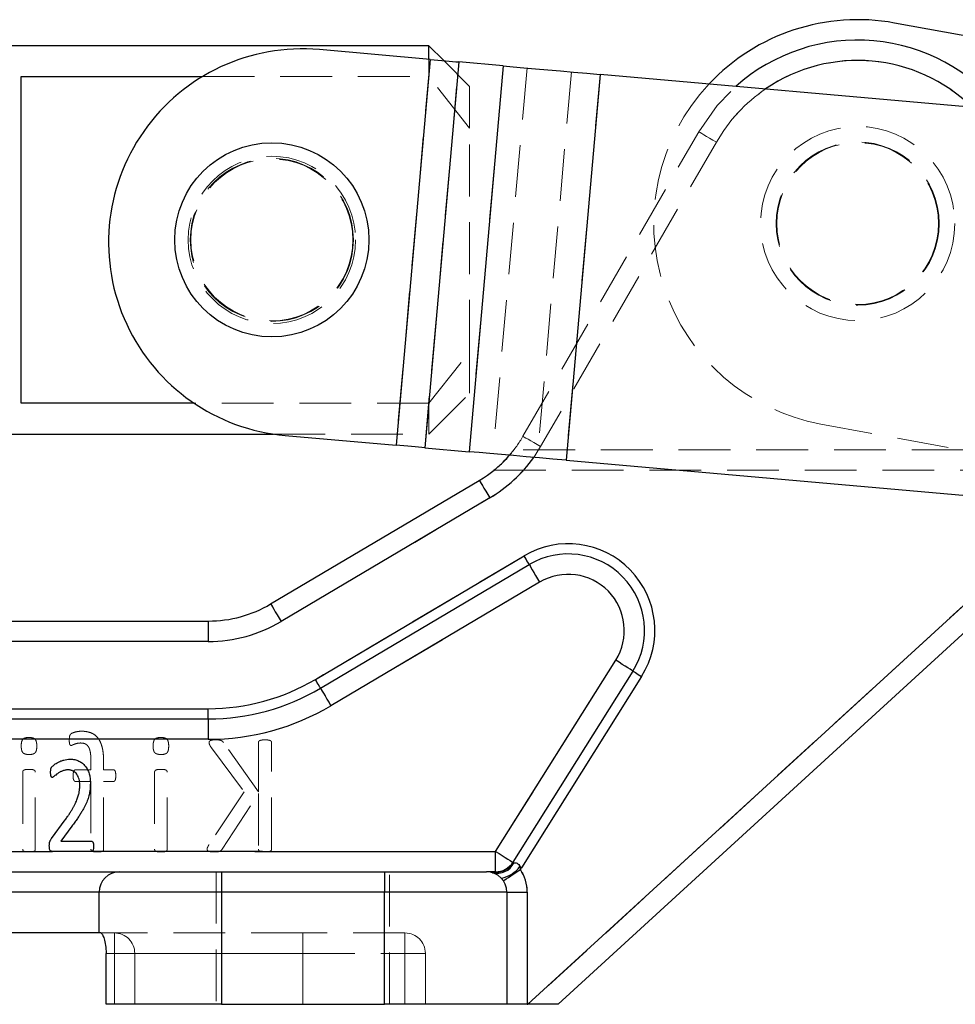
# Model space of a CAD drawing. Header units: millimetres. Extents: x 37 to 401, y 8 to 280.
# Tile 4 of 36: x 104 to 127, y 46 to 70. Entities that reach past the tile are written whole.
import ezdxf

# ---------------------------------------------------------------- set-up
doc = ezdxf.new("R2010")
doc.units = ezdxf.units.MM
doc.linetypes.add('HIDDEN', pattern=[1.905, 1.27, -0.635])

msp = doc.modelspace()

# ---------------------------------------------------------------- linework, layer by layer
at = {"color": 7, "linetype": 'Continuous', "lineweight": 25}
for p, q in [((137.67652, 67.47803), (125.15593, 69.77169)), ((113.74111, 69.21603), (80.35497, 69.21603)), ((113.77025, 68.87972), (111.05569, 69.11923)), ((114.10714, 68.85), (113.74111, 69.21603)), ((113.74111, 68.88229), (113.74111, 69.21603)), ((113.77025, 68.87972), (112.9353, 59.41649)), ((114.47462, 68.81758), (113.63967, 59.35434)), ((115.56398, 68.72146), (114.47462, 68.81758)), ((115.56398, 68.72146), (114.72903, 59.25822)), ((103.74111, 68.45987), (108.19297, 68.45987)), ((103.74111, 60.44719), (103.74111, 68.45987)), ((117.94123, 68.51171), (117.10628, 59.04847)), ((129.2451, 67.51436), (117.94123, 68.51171)), ((107.98575, 60.44719), (103.74111, 60.44719)), ((80.35497, 59.69103), (109.92785, 59.69103)), ((110.22074, 59.65599), (112.9353, 59.41649)), ((113.63967, 59.35434), (114.72903, 59.25822)), ((117.10628, 59.04847), (128.41015, 58.05112)), ((109.86204, 55.52233), (114.97842, 58.5528)), ((115.23323, 58.1226), (110.11685, 55.09213)), ((110.95773, 53.67247), (116.0741, 56.70294)), ((111.08513, 53.45737), (116.20151, 56.48784)), ((116.45632, 56.05764), (111.33994, 53.02717)), ((116.17016, 45.70353), (127.44365, 56.03038)), ((127.78138, 55.66169), (116.91039, 45.70353)), ((86.23012, 55.10353), (108.33318, 55.10353)), ((108.33318, 55.10353), (108.33318, 54.60353)), ((108.33318, 54.60353), (86.23012, 54.60353)), ((115.37844, 49.45353), (118.32171, 54.14372)), ((118.74523, 53.87795), (115.80196, 49.18776)), ((118.95699, 53.74506), (116.01372, 49.05487)), ((86.23012, 52.95353), (108.33318, 52.95353)), ((108.33318, 52.70353), (108.33318, 52.95353)), ((86.23012, 52.70353), (108.33318, 52.70353)), ((108.33318, 52.70353), (108.33318, 52.20353)), ((108.33318, 52.20353), (91.03096, 52.20353)), ((104.48891, 49.77051), (104.82528, 50.22888)), ((104.98862, 50.07371), (104.71401, 49.70517)), ((104.71401, 49.70517), (105.46843, 49.70517)), ((103.24656, 49.45353), (104.51188, 49.45353)), ((105.46996, 49.45353), (104.51188, 49.45353)), ((109.4502, 49.45353), (105.46996, 49.45353)), ((109.66397, 49.45353), (109.4502, 49.45353)), ((109.66397, 49.45353), (115.37844, 49.45353)), ((115.37844, 48.95353), (115.37844, 49.45353)), ((102.65497, 48.95353), (106.15497, 48.95353)), ((106.15497, 48.95353), (108.65497, 48.95353)), ((108.65497, 48.95353), (112.65497, 48.95353)), ((108.65497, 48.95353), (108.65497, 48.45353)), ((112.65497, 48.95353), (115.15497, 48.95353)), ((112.65497, 48.95353), (112.65497, 48.45353)), ((115.37844, 48.95353), (115.15497, 48.95353)), ((115.37844, 48.95353), (115.37844, 48.9451)), ((105.65497, 48.45353), (102.65497, 48.45353)), ((105.65497, 47.45353), (105.65497, 48.45353)), ((108.65497, 48.45353), (105.65497, 48.45353)), ((112.65497, 48.45353), (108.65497, 48.45353)), ((108.65497, 48.45353), (108.65497, 45.70353)), ((115.65497, 48.45353), (112.65497, 48.45353)), ((112.65497, 45.70353), (112.65497, 48.45353)), ((115.65497, 48.45353), (115.65497, 45.70353)), ((115.65497, 48.45353), (116.15497, 48.45353)), ((116.15497, 48.45353), (116.15497, 45.70353)), ((105.65497, 47.45353), (102.65497, 47.45353)), ((105.69693, 47.45353), (105.65497, 47.45353)), ((105.82655, 45.70353), (105.82655, 46.95353)), ((108.65497, 45.70353), (105.82655, 45.70353)), ((108.65497, 45.70353), (112.65497, 45.70353)), ((115.65497, 45.70353), (112.65497, 45.70353)), ((116.15497, 45.70353), (115.65497, 45.70353)), ((116.15497, 45.70353), (116.17016, 45.70353)), ((116.91039, 45.70353), (116.17016, 45.70353))]:
    msp.add_line(p, q, dxfattribs=at)
at = {"color": 7, "linetype": 'HIDDEN', "lineweight": 18}
for p, q in [((113.77025, 68.87972), (112.9353, 59.41649)), ((113.74111, 68.45987), (113.74111, 68.88229)), ((114.74111, 68.21603), (114.10714, 68.85)), ((113.63967, 59.35434), (114.47462, 68.81758)), ((114.72903, 59.25822), (115.56398, 68.72146)), ((116.1475, 68.66998), (115.31255, 59.20674)), ((108.19297, 68.45987), (113.74111, 68.45987)), ((114.74111, 67.19685), (113.74111, 68.45987)), ((117.23686, 68.57386), (116.40191, 59.11062)), ((117.94123, 68.51171), (117.10628, 59.04847)), ((114.74111, 68.21603), (114.74111, 67.19685)), ((114.74111, 61.71021), (114.74111, 67.19685)), ((116.04798, 59.6346), (120.35734, 67.10263)), ((120.79041, 66.85273), (116.48105, 59.3847)), ((113.74111, 60.44719), (114.74111, 61.71021)), ((114.74111, 61.71021), (114.74111, 60.69103)), ((113.74111, 59.69103), (114.74111, 60.69103)), ((113.74111, 60.44719), (107.98575, 60.44719)), ((113.74111, 59.69103), (113.74111, 60.44719)), ((123.35401, 59.93537), (127.62412, 59.15313)), ((109.92785, 59.69103), (113.74111, 59.69103)), ((115.71691, 59.17106), (115.8264, 59.30353)), ((128.75497, 59.30353), (115.8264, 59.30353)), ((115.33871, 58.80353), (128.75497, 58.80353)), ((110.11685, 55.09213), (115.23323, 58.1226)), ((116.0741, 56.70294), (110.95773, 53.67247)), ((111.33994, 53.02717), (116.45632, 56.05764)), ((127.44365, 56.03038), (116.17016, 45.70353)), ((108.33318, 54.60353), (108.33318, 55.10353)), ((86.23012, 54.60353), (108.33318, 54.60353)), ((118.32171, 54.14372), (115.37844, 49.45353)), ((116.01372, 49.05487), (118.95699, 53.74506)), ((108.33318, 52.95353), (86.23012, 52.95353)), ((108.33318, 52.95353), (108.33318, 52.70353)), ((108.33318, 52.20353), (108.33318, 52.70353)), ((86.23012, 52.20353), (103.78635, 52.20353)), ((104.08699, 52.20353), (104.92501, 52.20353)), ((105.64868, 52.20353), (107.02047, 52.20353)), ((107.32111, 52.20353), (108.33318, 52.20353)), ((108.41163, 51.99266), (109.21454, 50.91275)), ((109.56266, 50.91275), (108.70547, 52.12367)), ((109.56266, 52.12367), (109.56266, 50.91275)), ((109.88458, 49.50843), (109.88458, 52.12367)), ((105.45638, 51.45614), (105.08019, 51.45614)), ((105.45638, 51.66201), (105.45638, 51.45614)), ((105.76706, 51.45614), (105.76706, 51.65203)), ((106.00476, 51.45614), (105.76706, 51.45614)), ((103.78192, 51.40124), (103.78192, 49.50593)), ((104.09074, 49.50593), (104.09074, 51.40124)), ((107.01604, 51.40124), (107.01604, 49.50593)), ((107.32485, 49.50593), (107.32485, 51.40124)), ((105.08019, 51.16729), (105.45638, 51.16729)), ((105.45638, 51.16729), (105.45638, 49.50593)), ((105.76706, 51.16729), (106.00476, 51.16729)), ((105.76706, 49.50593), (105.76706, 51.16729)), ((109.21454, 50.91275), (108.34987, 49.6201)), ((108.67178, 49.50843), (109.56266, 50.87033)), ((109.56266, 50.87033), (109.56266, 49.50843)), ((103.82303, 49.45353), (102.78686, 49.45353)), ((104.51188, 49.45353), (104.05023, 49.45353)), ((105.49928, 49.45353), (105.46996, 49.45353)), ((107.05715, 49.45353), (105.72473, 49.45353)), ((108.35412, 49.45353), (107.28435, 49.45353)), ((109.61298, 49.45353), (108.6054, 49.45353)), ((115.37844, 49.45353), (109.83444, 49.45353)), ((115.37844, 49.45353), (115.37844, 48.95353)), ((108.52997, 48.95353), (108.52997, 45.70353)), ((108.65497, 48.45353), (108.65497, 48.95353)), ((112.65497, 48.45353), (112.65497, 48.95353)), ((112.77997, 45.70353), (112.77997, 48.95353)), ((115.37844, 48.9451), (115.37844, 48.95353)), ((102.65497, 48.45353), (105.65497, 48.45353)), ((105.65497, 48.45353), (108.65497, 48.45353)), ((108.65497, 45.70353), (108.65497, 48.45353)), ((108.65497, 48.45353), (112.65497, 48.45353)), ((112.65497, 48.45353), (115.65497, 48.45353)), ((112.65497, 48.45353), (112.65497, 45.70353)), ((116.15497, 48.45353), (115.65497, 48.45353)), ((116.15497, 45.70353), (116.15497, 48.45353)), ((106.02997, 47.45353), (105.69693, 47.45353)), ((106.02997, 46.95353), (106.02997, 47.45353)), ((110.65497, 47.45353), (106.02997, 47.45353)), ((106.02997, 46.95353), (106.02997, 47.45353)), ((110.65497, 46.95353), (110.65497, 47.45353)), ((113.15497, 47.45353), (110.65497, 47.45353)), ((110.65497, 46.95353), (110.65497, 47.45353)), ((113.15497, 46.95353), (113.15497, 47.45353)), ((113.15497, 46.95353), (113.15497, 47.45353)), ((105.82655, 46.95353), (106.02997, 46.95353)), ((106.02997, 46.95353), (106.52997, 46.95353)), ((106.02997, 46.95353), (106.02997, 45.70353)), ((106.52997, 46.95353), (106.02997, 46.95353)), ((106.52997, 45.70353), (106.52997, 46.95353)), ((106.52997, 46.95353), (110.65497, 46.95353)), ((110.65497, 46.95353), (106.52997, 46.95353)), ((110.65497, 46.95353), (110.65497, 45.70353)), ((110.65497, 46.95353), (113.15497, 46.95353)), ((113.15497, 46.95353), (113.65497, 46.95353)), ((113.15497, 46.95353), (113.15497, 45.70353)), ((113.65497, 46.95353), (113.15497, 46.95353)), ((113.65497, 45.70353), (113.65497, 46.95353))]:
    msp.add_line(p, q, dxfattribs=at)
at = {"color": 7, "linetype": 'Continuous', "lineweight": 25, "flags": 128}
for points in [[(113.77025, 68.87972), (113.86789, 68.87111), (113.96458, 68.86258), (114.05941, 68.85421), (114.15145, 68.84609), (114.23982, 68.83829), (114.32367, 68.83089), (114.40219, 68.82397), (114.47462, 68.81758)], [(115.56398, 68.72146), (115.80844, 68.69989), (116.07343, 68.67651), (116.35642, 68.65154), (116.65467, 68.62523), (116.96531, 68.59782), (117.28535, 68.56958), (117.6117, 68.54079), (117.94123, 68.51171)], [(113.63967, 59.35434), (113.56724, 59.36073), (113.48872, 59.36766), (113.40487, 59.37505), (113.3165, 59.38285), (113.22446, 59.39097), (113.12963, 59.39934), (113.03294, 59.40787), (112.9353, 59.41649)], [(117.10628, 59.04847), (116.77675, 59.07755), (116.4504, 59.10634), (116.13036, 59.13458), (115.81972, 59.16199), (115.52147, 59.1883), (115.23849, 59.21327), (114.97349, 59.23665), (114.72903, 59.25822)], [(114.97842, 58.5528), (114.98331, 58.54453), (114.99781, 58.52005), (115.02136, 58.4803), (115.05305, 58.4268), (115.09166, 58.36161), (115.13572, 58.28723), (115.18352, 58.20653), (115.23323, 58.1226)], [(116.20151, 56.48784), (116.19906, 56.49197), (116.19181, 56.50422), (116.18004, 56.52409), (116.16419, 56.55084), (116.14489, 56.58344), (116.12286, 56.62063), (116.09896, 56.66098), (116.0741, 56.70294)], [(116.20151, 56.48784), (116.20641, 56.47958), (116.2209, 56.4551), (116.24445, 56.41534), (116.27614, 56.36184), (116.31475, 56.29665), (116.35881, 56.22227), (116.40661, 56.14157), (116.45632, 56.05764)], [(109.86204, 55.52233), (109.86694, 55.51407), (109.88144, 55.48959), (109.90499, 55.44983), (109.93668, 55.39633), (109.97529, 55.33114), (110.01934, 55.25676), (110.06714, 55.17606), (110.11685, 55.09213)], [(118.74523, 53.87795), (118.73709, 53.88306), (118.71299, 53.89818), (118.67385, 53.92274), (118.62119, 53.95579), (118.55701, 53.99607), (118.48379, 54.04202), (118.40434, 54.09187), (118.32171, 54.14372)], [(118.74523, 53.87795), (118.7493, 53.8754), (118.76135, 53.86783), (118.78092, 53.85555), (118.80725, 53.83903), (118.83934, 53.81889), (118.87595, 53.79592), (118.91568, 53.77099), (118.95699, 53.74506)], [(111.08513, 53.45737), (111.08269, 53.46151), (111.07544, 53.47375), (111.06366, 53.49362), (111.04782, 53.52038), (111.02851, 53.55297), (111.00648, 53.59016), (110.98258, 53.63051), (110.95773, 53.67247)], [(111.08513, 53.45737), (111.09003, 53.44911), (111.10453, 53.42463), (111.12808, 53.38487), (111.15977, 53.33137), (111.19838, 53.26618), (111.24243, 53.1918), (111.29023, 53.1111), (111.33994, 53.02717)], [(115.37844, 49.45353), (115.46107, 49.40168), (115.54052, 49.35182), (115.61374, 49.30587), (115.67791, 49.2656), (115.73058, 49.23255), (115.76972, 49.20799), (115.79382, 49.19286), (115.80196, 49.18776)], [(115.80196, 49.18776), (115.80233, 49.18752), (115.80345, 49.18682), (115.80531, 49.18565), (115.8079, 49.18403), (115.81122, 49.18194), (115.81526, 49.17941), (115.81999, 49.17644), (115.8254, 49.17305)], [(115.97179, 49.08119), (115.97697, 49.07793), (115.98218, 49.07466), (115.9874, 49.07138), (115.99265, 49.06809), (115.9979, 49.0648), (116.00317, 49.06149), (116.00844, 49.05818), (116.01372, 49.05487)], [(115.56978, 48.73269), (115.57775, 48.73805), (115.60136, 48.75394), (115.63969, 48.77974), (115.69128, 48.81445), (115.75414, 48.85676), (115.82586, 48.90502), (115.90367, 48.95739), (115.9846, 49.01185)]]:
    msp.add_lwpolyline(points, dxfattribs=at)
at = {"color": 7, "linetype": 'HIDDEN', "lineweight": 18, "flags": 128}
for points in [[(120.35734, 67.10263), (120.80715, 67.74533), (121.26693, 68.21828)], [(120.35734, 67.10263), (120.36566, 67.09782), (120.3903, 67.0836), (120.43032, 67.06051), (120.48418, 67.02943), (120.54981, 66.99156), (120.62468, 66.94836), (120.70592, 66.90148), (120.79041, 66.85273)], [(120.79041, 66.85273), (120.70592, 66.90148), (120.62468, 66.94836), (120.54981, 66.99156), (120.48418, 67.02943), (120.43032, 67.06051), (120.3903, 67.0836), (120.36566, 67.09782), (120.35734, 67.10263)], [(116.04798, 59.6346), (116.0563, 59.6298), (116.08094, 59.61558), (116.12096, 59.59248), (116.17482, 59.56141), (116.24045, 59.52354), (116.31532, 59.48033), (116.39656, 59.43345), (116.48105, 59.3847)], [(116.48105, 59.3847), (116.39656, 59.43345), (116.31532, 59.48033), (116.24045, 59.52354), (116.17482, 59.56141), (116.12096, 59.59248), (116.08094, 59.61558), (116.0563, 59.6298), (116.04798, 59.6346)], [(116.48105, 59.3847), (116.3628, 59.19415), (116.31108, 59.11864)], [(115.23323, 58.1226), (115.18352, 58.20653), (115.13572, 58.28723), (115.09166, 58.36161), (115.05305, 58.4268), (115.02136, 58.4803), (114.99781, 58.52005), (114.98331, 58.54453), (114.97842, 58.5528)], [(116.0741, 56.70294), (116.09896, 56.66098), (116.12286, 56.62063), (116.14489, 56.58344), (116.16419, 56.55084), (116.18004, 56.52409), (116.19181, 56.50422), (116.19906, 56.49197), (116.20151, 56.48784)], [(116.45632, 56.05764), (116.40661, 56.14157), (116.35881, 56.22227), (116.31475, 56.29665), (116.27614, 56.36184), (116.24445, 56.41534), (116.2209, 56.4551), (116.20641, 56.47958), (116.20151, 56.48784)], [(110.11685, 55.09213), (110.06714, 55.17606), (110.01934, 55.25676), (109.97529, 55.33114), (109.93668, 55.39633), (109.90499, 55.44983), (109.88144, 55.48959), (109.86694, 55.51407), (109.86204, 55.52233)], [(118.32171, 54.14372), (118.40434, 54.09187), (118.48379, 54.04202), (118.55701, 53.99607), (118.62119, 53.95579), (118.67385, 53.92274), (118.71299, 53.89818), (118.73709, 53.88306), (118.74523, 53.87795)], [(118.95699, 53.74506), (118.91568, 53.77099), (118.87595, 53.79592), (118.83934, 53.81889), (118.80725, 53.83903), (118.78092, 53.85555), (118.76135, 53.86783), (118.7493, 53.8754), (118.74523, 53.87795)], [(110.95773, 53.67247), (110.98258, 53.63051), (111.00648, 53.59016), (111.02851, 53.55297), (111.04782, 53.52038), (111.06366, 53.49362), (111.07544, 53.47375), (111.08269, 53.46151), (111.08513, 53.45737)], [(111.33994, 53.02717), (111.29023, 53.1111), (111.24243, 53.1918), (111.19838, 53.26618), (111.15977, 53.33137), (111.12808, 53.38487), (111.10453, 53.42463), (111.09003, 53.44911), (111.08513, 53.45737)], [(115.80196, 49.18776), (115.79382, 49.19286), (115.76972, 49.20799), (115.73058, 49.23255), (115.67791, 49.2656), (115.61374, 49.30587), (115.54052, 49.35182), (115.46107, 49.40168), (115.37844, 49.45353)], [(115.8254, 49.17305), (115.81999, 49.17644), (115.81526, 49.17941), (115.81122, 49.18194), (115.8079, 49.18403), (115.80531, 49.18565), (115.80345, 49.18682), (115.80233, 49.18752), (115.80196, 49.18776)], [(116.01372, 49.05487), (116.00844, 49.05818), (116.00317, 49.06149), (115.9979, 49.0648), (115.99265, 49.06809), (115.9874, 49.07138), (115.98218, 49.07466), (115.97697, 49.07793), (115.97179, 49.08119)], [(115.9846, 49.01185), (115.90367, 48.95739), (115.82586, 48.90502), (115.75414, 48.85676), (115.69128, 48.81445), (115.63969, 48.77974), (115.60136, 48.75394), (115.57775, 48.73805), (115.56978, 48.73269)]]:
    msp.add_lwpolyline(points, dxfattribs=at)
at = {"color": 7, "linetype": 'HIDDEN', "lineweight": 18}
for centre, radius in [((124.25497, 64.85353), 2.38125), ((124.25497, 64.85353), 2), ((124.25497, 64.85353), 1.98438), ((109.89111, 64.45353), 2.05), ((109.89111, 64.45353), 2), ((109.89111, 64.45353), 1.98438)]:
    msp.add_circle(centre, radius, dxfattribs=at)
at = {"color": 7, "linetype": 'Continuous', "lineweight": 25}
msp.add_circle((109.89111, 64.45353), 2.38125, dxfattribs=at)
for centre, radius, start, end in [((124.25497, 64.85353), 5, 79.619035, 136.800452), ((124.25497, 64.85353), 4.5, 38.309142, 131.606457), ((110.63821, 64.38761), 4.75, 84.957799, 264.957799), ((113.44956, 61.134), 3, 300.638585, 319.129761), ((117.15705, 54.87459), 2.125, 327.8902, 120.638585), ((117.15705, 54.87459), 1.875, 327.8902, 120.638585), ((117.15705, 54.87459), 1.375, 327.8902, 120.638585), ((108.33318, 58.10353), 3, 270, 300.638585), ((108.33318, 58.10353), 3.5, 270, 300.638585), ((108.33318, 58.10353), 5.15, 270, 300.638585), ((108.33318, 58.10353), 5.4, 270, 300.638585), ((108.33318, 58.10353), 5.9, 270, 300.638585), ((115.4151, 49.37414), 0.45693, 255.65232, 333.889746), ((115.37844, 49.45353), 0.5, 270, 327.8902), ((115.35278, 49.55431), 0.77911, 282.502917, 322.608596), ((115.37844, 49.45353), 0.75, 323.920773, 327.8902), ((106.15497, 48.45353), 0.5, 90, 180), ((115.15497, 48.45353), 0.5, 0, 90), ((115.31449, 49.15729), 0.22162, 257.548105, 286.772245), ((115.15497, 48.45353), 1, 0, 33.939864)]:
    msp.add_arc(centre, radius, start, end, dxfattribs=at)
at = {"color": 7, "linetype": 'HIDDEN', "lineweight": 18}
for centre, radius, start, end in [((124.25497, 64.85353), 4, 0, 150.013284), ((124.25497, 64.85353), 5, 136.800452, 259.619035), ((124.25497, 64.85353), 4, 124.398814, 150.013284), ((113.44956, 61.134), 3, 319.129761, 330.013284), ((113.44956, 61.134), 3.5, 300.638585, 330.013284), ((117.15705, 54.87459), 2.125, 327.8902, 120.638585), ((117.15705, 54.87459), 1.375, 327.8902, 120.638585), ((108.33318, 58.10353), 3.5, 270, 300.638585), ((108.33318, 58.10353), 5.15, 270, 300.638585), ((108.33318, 58.10353), 5.9, 270, 300.638585), ((115.4151, 49.37414), 0.45693, 255.65232, 333.889746), ((115.35278, 49.55431), 0.77911, 282.502917, 322.608596), ((115.37844, 49.45353), 0.75, 323.920773, 327.8902), ((115.31449, 49.15729), 0.22162, 257.548105, 286.772245), ((115.15497, 48.45353), 1, 0, 33.939864), ((106.02997, 46.95353), 0.5, 0, 90), ((113.15497, 46.95353), 0.5, 0, 90)]:
    msp.add_arc(centre, radius, start, end, dxfattribs=at)
at = {"color": 8, "linetype": 'Continuous', "lineweight": 25}
for centre, radius, start, end in [((124.25497, 64.85353), 4, 45.516785, 124.398814), ((113.44956, 61.134), 3.5, 300.638585, 324.843116)]:
    msp.add_arc(centre, radius, start, end, dxfattribs=at)
at = {"color": 7, "linetype": 'Continuous', "lineweight": 25}
for points, knots in [([(115.33871, 58.80353), (115.34283, 58.80685), (115.35102, 58.81346), (115.41645, 58.86774), (115.53122, 58.97178), (115.64447, 59.08273), (115.70951, 59.16205), (115.71691, 59.17106)], [0, 0, 0, 0, 0.16721285, 0.33314548, 0.5951602, 0.95397972, 1, 1, 1, 1]), ([(104.46747, 51.40033), (104.46761, 51.40833), (104.46787, 51.42313), (104.46864, 51.44395), (104.47093, 51.46178), (104.47299, 51.4775), (104.47761, 51.49092), (104.48215, 51.50456), (104.49109, 51.51884), (104.50551, 51.53626), (104.52854, 51.55822), (104.56195, 51.58525), (104.60577, 51.61585), (104.65992, 51.64569), (104.72192, 51.67274), (104.7903, 51.69585), (104.8638, 51.71265), (104.91486, 51.71439), (104.94064, 51.71527)], [0, 0, 0, 0, 0.03830664, 0.07094138, 0.09964679, 0.1244295, 0.14659583, 0.16748209, 0.19305594, 0.22665308, 0.27563231, 0.34511952, 0.43236942, 0.53122191, 0.64068214, 0.75586465, 0.87668805, 1, 1, 1, 1]), ([(104.94064, 51.71527), (104.96108, 51.71462), (105.00077, 51.71336), (105.05839, 51.70537), (105.11185, 51.69104), (105.16127, 51.6709), (105.20664, 51.646), (105.24787, 51.61644), (105.28554, 51.58325), (105.31864, 51.54526), (105.34764, 51.50363), (105.37348, 51.4593), (105.39433, 51.41118), (105.41153, 51.36025), (105.4253, 51.30687), (105.43497, 51.25157), (105.44063, 51.19457), (105.44146, 51.15601), (105.44189, 51.13643)], [0, 0, 0, 0, 0.07101013, 0.1378756, 0.20152963, 0.26277008, 0.32281535, 0.38087014, 0.43863843, 0.49684945, 0.55538657, 0.6146914, 0.67475994, 0.73718388, 0.80125905, 0.86606866, 0.93199242, 1, 1, 1, 1]), ([(104.89776, 51.45342), (104.88448, 51.45295), (104.8585, 51.45203), (104.82043, 51.44711), (104.7845, 51.43784), (104.74061, 51.42088), (104.69117, 51.39531), (104.63836, 51.36265), (104.5942, 51.32908), (104.56237, 51.30293), (104.54111, 51.28453), (104.52801, 51.27507), (104.51652, 51.26947), (104.50936, 51.26818), (104.50626, 51.26762)], [0, 0, 0, 0, 0.0899888, 0.17602574, 0.25930275, 0.34061985, 0.49417248, 0.63547891, 0.7606068, 0.86948099, 0.9144754, 0.9509108, 0.97875469, 1, 1, 1, 1]), ([(105.1831, 51.08845), (105.18231, 51.11253), (105.18076, 51.15993), (105.1658, 51.228), (105.14419, 51.29088), (105.1122, 51.34575), (105.07157, 51.39179), (105.02993, 51.42067), (104.99314, 51.4379), (104.96308, 51.44704), (104.93094, 51.45205), (104.90901, 51.45295), (104.89776, 51.45342)], [0, 0, 0, 0, 0.13904641, 0.27376966, 0.40140494, 0.52225822, 0.63864106, 0.75385295, 0.8124156, 0.87312208, 0.93492745, 1, 1, 1, 1]), ([(104.50626, 51.26762), (104.50331, 51.26791), (104.49712, 51.26851), (104.48847, 51.27417), (104.48186, 51.28408), (104.47687, 51.29809), (104.47322, 51.31652), (104.46937, 51.33979), (104.46763, 51.36832), (104.46752, 51.3891), (104.46747, 51.40033)], [0, 0, 0, 0, 0.05937075, 0.12426248, 0.20062634, 0.2964329, 0.42326636, 0.57989413, 0.77298311, 1, 1, 1, 1]), ([(104.82528, 50.22888), (104.844, 50.25445), (104.88008, 50.30375), (104.9295, 50.37697), (104.97368, 50.44564), (105.01164, 50.51107), (105.04495, 50.5729), (105.07393, 50.63176), (105.09996, 50.68725), (105.12076, 50.74061), (105.13823, 50.79138), (105.15258, 50.83952), (105.16348, 50.88537), (105.17333, 50.94235), (105.18107, 51.0098), (105.18244, 51.06291), (105.1831, 51.08845)], [0, 0, 0, 0, 0.10028113, 0.19332708, 0.27951873, 0.35866751, 0.43262924, 0.50174334, 0.56631794, 0.62651427, 0.68287972, 0.73621069, 0.78545116, 0.83192893, 0.91916386, 1, 1, 1, 1]), ([(105.44189, 51.13643), (105.44124, 51.10084), (105.43994, 51.02965), (105.43012, 50.94063), (105.41855, 50.86835), (105.40419, 50.8123), (105.38701, 50.75371), (105.36479, 50.69295), (105.33818, 50.62936), (105.30606, 50.56282), (105.2696, 50.49241), (105.22662, 50.41858), (105.17798, 50.33986), (105.12137, 50.25635), (105.05833, 50.16634), (105.01246, 50.10539), (104.98862, 50.07371)], [0, 0, 0, 0, 0.09049678, 0.18101218, 0.22754103, 0.27655725, 0.32803888, 0.3827958, 0.44098503, 0.50331396, 0.57067397, 0.6426014, 0.72053839, 0.80599653, 0.89916686, 1, 1, 1, 1]), ([(104.43531, 49.58267), (104.43539, 49.59356), (104.43554, 49.61366), (104.43705, 49.64194), (104.43966, 49.66668), (104.44555, 49.68871), (104.4535, 49.70888), (104.4629, 49.72891), (104.47487, 49.74944), (104.48407, 49.76324), (104.48891, 49.77051)], [0, 0, 0, 0, 0.16363261, 0.30189365, 0.42555808, 0.5365503, 0.64337188, 0.75086434, 0.86882161, 1, 1, 1, 1]), ([(104.51188, 49.45353), (104.5059, 49.4538), (104.49459, 49.4543), (104.4786, 49.4588), (104.46531, 49.46763), (104.45338, 49.47972), (104.44487, 49.49757), (104.43893, 49.52073), (104.43568, 49.54974), (104.43544, 49.57109), (104.43531, 49.58267)], [0, 0, 0, 0, 0.10450364, 0.19768056, 0.28598078, 0.3806652, 0.49109809, 0.62677487, 0.79761864, 1, 1, 1, 1]), ([(105.46843, 49.70517), (105.4721, 49.70476), (105.47976, 49.7039), (105.49011, 49.69689), (105.49996, 49.68735), (105.50758, 49.67325), (105.51354, 49.65566), (105.51805, 49.63425), (105.52038, 49.60892), (105.52079, 49.59084), (105.52101, 49.58114)], [0, 0, 0, 0, 0.07451571, 0.15581547, 0.24947637, 0.35410539, 0.47978403, 0.62950683, 0.80119294, 1, 1, 1, 1]), ([(105.52101, 49.58114), (105.52079, 49.57143), (105.52037, 49.55301), (105.51794, 49.52724), (105.51394, 49.5048), (105.50844, 49.48638), (105.50233, 49.47106), (105.49266, 49.46091), (105.48161, 49.45492), (105.47377, 49.45398), (105.46996, 49.45353)], [0, 0, 0, 0, 0.19417625, 0.36863849, 0.51754428, 0.64895997, 0.75405944, 0.84316388, 0.92387294, 1, 1, 1, 1]), ([(109.56029, 49.44332), (109.5511, 49.44329), (109.53391, 49.44323), (109.50991, 49.44362), (109.48905, 49.4449), (109.47135, 49.44805), (109.45873, 49.45113), (109.452, 49.45298), (109.4502, 49.45353)], [0, 0, 0, 0, 0.14731073, 0.275554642, 0.384980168, 0.481852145, 0.563235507, 0.593429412, 0.593429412, 0.593429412, 0.593429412]), ([(109.66397, 49.45353), (109.65912, 49.45182), (109.64628, 49.44845), (109.62351, 49.44542), (109.59384, 49.44339), (109.5722, 49.44335), (109.56029, 49.44332)], [0.405832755, 0.405832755, 0.405832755, 0.405832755, 0.493374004, 0.631203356, 0.796941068, 1, 1, 1, 1]), ([(115.37844, 48.9451), (115.42243, 48.94493), (115.4655, 48.95029), (115.54984, 48.97154), (115.59109, 48.98765), (115.66741, 49.02858), (115.70343, 49.05395), (115.76856, 49.11081), (115.79719, 49.14297), (115.8254, 49.17305)], [0, 0, 0, 0, 0.25, 0.25, 0.5, 0.5, 0.75, 0.75, 1, 1, 1, 1]), ([(115.8254, 49.17305), (115.84712, 49.17561), (115.87569, 49.17612), (115.91881, 49.15609), (115.93309, 49.14543), (115.95638, 49.11711), (115.96535, 49.09981), (115.97179, 49.08119)], [0, 0, 0, 0, 0.5, 0.5, 0.75, 0.75, 1, 1, 1, 1]), ([(105.69693, 47.45353), (105.70811, 47.45353), (105.72133, 47.44056), (105.74978, 47.39096), (105.76479, 47.35447), (105.79208, 47.26324), (105.80441, 47.20787), (105.8216, 47.08712), (105.82655, 47.02064), (105.82655, 46.95353)], [0, 0, 0, 0, 0.25, 0.25, 0.5, 0.5, 0.75, 0.75, 1, 1, 1, 1])]:
    msp.add_open_spline(points, degree=3, knots=knots, dxfattribs=at)
at = {"color": 7, "linetype": 'HIDDEN', "lineweight": 18}
for points, knots in [([(103.78635, 52.20353), (103.77952, 52.19592), (103.76708, 52.17613), (103.75446, 52.13958), (103.74753, 52.09336), (103.74677, 52.05965), (103.74636, 52.04132)], [0.484016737, 0.484016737, 0.484016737, 0.484016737, 0.576913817, 0.693549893, 0.833433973, 1, 1, 1, 1]), ([(103.78635, 52.20353), (103.8044, 52.22366), (103.82992, 52.23443), (103.88176, 52.24643), (103.90871, 52.24724), (103.93539, 52.24782)], [0, 0, 0, 0, 0.5, 0.5, 1, 1, 1, 1]), ([(103.93539, 52.24782), (103.96237, 52.24746), (103.98927, 52.24644), (104.04176, 52.23368), (104.06825, 52.22352), (104.08699, 52.20353)], [0, 0, 0, 0, 0.5, 0.5, 1, 1, 1, 1]), ([(104.12817, 52.03696), (104.12787, 52.05572), (104.12732, 52.09034), (104.11908, 52.13726), (104.10759, 52.1754), (104.09439, 52.19564), (104.08699, 52.20353)], [0, 0, 0, 0, 0.166883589, 0.307887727, 0.423290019, 0.519366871, 0.519366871, 0.519366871, 0.519366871]), ([(104.92484, 52.18045), (104.92475, 52.16837), (104.92458, 52.14686), (104.92822, 52.11819), (104.93158, 52.09555), (104.93661, 52.07851), (104.94138, 52.06544), (104.94821, 52.0566), (104.95776, 52.05245), (104.96432, 52.05211), (104.96789, 52.05193)], [0, 0, 0, 0, 0.2447657, 0.43581038, 0.58564617, 0.70851902, 0.79550565, 0.86736066, 0.92777429, 1, 1, 1, 1]), ([(104.92501, 52.20353), (104.92536, 52.22095), (104.92678, 52.23815), (104.93058, 52.27229), (104.93434, 52.28939), (104.94782, 52.32088), (104.95963, 52.33424), (104.98848, 52.35303), (105.00454, 52.36), (105.05298, 52.37789), (105.08688, 52.3861), (105.15488, 52.39882), (105.18951, 52.40058), (105.2243, 52.40129)], [0, 0, 0, 0, 0.125, 0.125, 0.25, 0.25, 0.375, 0.375, 0.5, 0.5, 0.75, 0.75, 1, 1, 1, 1]), ([(105.2243, 52.40129), (105.26541, 52.40054), (105.30637, 52.39884), (105.3866, 52.38502), (105.42669, 52.37422), (105.50175, 52.34302), (105.53689, 52.32148), (105.59921, 52.26889), (105.62567, 52.23803), (105.64868, 52.20353)], [0, 0, 0, 0, 0.25, 0.25, 0.5, 0.5, 0.75, 0.75, 1, 1, 1, 1]), ([(105.76706, 51.65203), (105.76679, 51.68386), (105.76628, 51.7453), (105.75979, 51.83378), (105.75023, 51.91531), (105.73587, 51.98995), (105.71752, 52.05813), (105.69416, 52.11957), (105.6713, 52.16768), (105.65479, 52.19438), (105.64868, 52.20353)], [0, 0, 0, 0, 0.089961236, 0.173645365, 0.250644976, 0.321896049, 0.388356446, 0.449936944, 0.507515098, 0.538591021, 0.538591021, 0.538591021, 0.538591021]), ([(107.02047, 52.20353), (107.01364, 52.19592), (107.0012, 52.17613), (106.98858, 52.13958), (106.98165, 52.09336), (106.98089, 52.05965), (106.98048, 52.04132)], [0.484016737, 0.484016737, 0.484016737, 0.484016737, 0.576913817, 0.693549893, 0.833433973, 1, 1, 1, 1]), ([(107.02047, 52.20353), (107.03852, 52.22366), (107.06404, 52.23443), (107.11588, 52.24643), (107.14283, 52.24724), (107.16951, 52.24782)], [0, 0, 0, 0, 0.5, 0.5, 1, 1, 1, 1]), ([(107.16951, 52.24782), (107.19649, 52.24746), (107.22339, 52.24644), (107.27588, 52.23368), (107.30237, 52.22352), (107.32111, 52.20353)], [0, 0, 0, 0, 0.5, 0.5, 1, 1, 1, 1]), ([(107.36229, 52.03696), (107.36199, 52.05572), (107.36144, 52.09034), (107.3532, 52.13726), (107.34171, 52.1754), (107.32851, 52.19564), (107.32111, 52.20353)], [0, 0, 0, 0, 0.166883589, 0.307887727, 0.423290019, 0.519366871, 0.519366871, 0.519366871, 0.519366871]), ([(108.51082, 52.19105), (108.49603, 52.19102), (108.46968, 52.19096), (108.43459, 52.18597), (108.40682, 52.18116), (108.38603, 52.17274), (108.36975, 52.16379), (108.36, 52.15115), (108.35487, 52.13757), (108.35403, 52.12829), (108.35361, 52.12367)], [0, 0, 0, 0, 0.23437223, 0.41732016, 0.56228218, 0.67931721, 0.77270537, 0.85258286, 0.92673458, 1, 1, 1, 1]), ([(108.70547, 52.12367), (108.70151, 52.12965), (108.69396, 52.14102), (108.67949, 52.1556), (108.66239, 52.16672), (108.64202, 52.17589), (108.61777, 52.18229), (108.58837, 52.18751), (108.55226, 52.19036), (108.52559, 52.1908), (108.51082, 52.19105)], [0, 0, 0, 0, 0.09931655, 0.18911803, 0.28277928, 0.3809569, 0.49791555, 0.62983688, 0.79498937, 1, 1, 1, 1]), ([(109.72362, 52.19105), (109.70924, 52.19099), (109.68333, 52.19088), (109.64818, 52.186), (109.61992, 52.18073), (109.59761, 52.17401), (109.58036, 52.16584), (109.56944, 52.1535), (109.56366, 52.13913), (109.563, 52.12892), (109.56266, 52.12367)], [0, 0, 0, 0, 0.22295202, 0.40202575, 0.55024654, 0.66874221, 0.76411801, 0.84190267, 0.9186749, 1, 1, 1, 1]), ([(109.88458, 52.12367), (109.88423, 52.12891), (109.88354, 52.1391), (109.87786, 52.15374), (109.86632, 52.16543), (109.84958, 52.17425), (109.82707, 52.18074), (109.79844, 52.186), (109.76328, 52.19079), (109.73757, 52.19096), (109.72362, 52.19105)], [0, 0, 0, 0, 0.08138474, 0.15821328, 0.23823881, 0.33085138, 0.44943396, 0.60093422, 0.78334608, 1, 1, 1, 1]), ([(103.74636, 52.04132), (103.74678, 52.02259), (103.74755, 51.98805), (103.75442, 51.9408), (103.7671, 51.903), (103.78595, 51.87365), (103.81317, 51.85316), (103.84794, 51.84013), (103.89065, 51.8311), (103.92202, 51.83069), (103.93914, 51.83046)], [0, 0, 0, 0, 0.16683297, 0.30748989, 0.42346496, 0.51951267, 0.61322908, 0.72121081, 0.84796597, 1, 1, 1, 1]), ([(103.93914, 51.83046), (103.9558, 51.83081), (103.98668, 51.83147), (104.02903, 51.83918), (104.06304, 51.85268), (104.09008, 51.87241), (104.10788, 51.90174), (104.1199, 51.93881), (104.12705, 51.98491), (104.12778, 52.01863), (104.12817, 52.03696)], [0, 0, 0, 0, 0.15122537, 0.28007769, 0.38841757, 0.48131204, 0.57818843, 0.69401742, 0.83368809, 1, 1, 1, 1]), ([(104.96789, 52.05193), (104.97293, 52.05256), (104.9844, 52.05399), (105.00233, 52.06168), (105.02345, 52.07231), (105.04972, 52.08237), (105.08031, 52.09423), (105.11642, 52.10382), (105.15803, 52.11207), (105.18786, 52.11272), (105.20371, 52.11307)], [0, 0, 0, 0, 0.06178702, 0.14055033, 0.23597348, 0.35103521, 0.4835974, 0.63638591, 0.80673612, 1, 1, 1, 1]), ([(105.20371, 52.11307), (105.22531, 52.11213), (105.266, 52.11037), (105.32196, 52.09026), (105.36846, 52.05682), (105.39708, 52.01721), (105.41491, 51.97938), (105.42652, 51.94629), (105.43661, 51.90944), (105.44388, 51.86848), (105.4493, 51.82327), (105.45374, 51.77355), (105.45618, 51.71923), (105.45631, 51.68156), (105.45638, 51.66201)], [0, 0, 0, 0, 0.10967025, 0.20655146, 0.29833693, 0.39753225, 0.45157047, 0.51123881, 0.57602403, 0.64607358, 0.72297132, 0.80807739, 0.90037536, 1, 1, 1, 1]), ([(106.98048, 52.04132), (106.9809, 52.02259), (106.98167, 51.98805), (106.98854, 51.9408), (107.00122, 51.903), (107.02007, 51.87365), (107.04729, 51.85316), (107.08206, 51.84013), (107.12477, 51.8311), (107.15614, 51.83069), (107.17326, 51.83046)], [0, 0, 0, 0, 0.16683297, 0.30748989, 0.42346496, 0.51951267, 0.61322908, 0.72121081, 0.84796597, 1, 1, 1, 1]), ([(107.17326, 51.83046), (107.18992, 51.83081), (107.2208, 51.83147), (107.26315, 51.83918), (107.29716, 51.85268), (107.3242, 51.87241), (107.342, 51.90174), (107.35402, 51.93881), (107.36117, 51.98491), (107.3619, 52.01863), (107.36229, 52.03696)], [0, 0, 0, 0, 0.15122537, 0.28007769, 0.38841757, 0.48131204, 0.57818843, 0.69401742, 0.83368809, 1, 1, 1, 1]), ([(108.35361, 52.12367), (108.35422, 52.11444), (108.35549, 52.09552), (108.3664, 52.06596), (108.38572, 52.03177), (108.40207, 52.00709), (108.41163, 51.99266)], [0, 0, 0, 0, 0.19001937, 0.38949344, 0.64291718, 1, 1, 1, 1]), ([(103.93726, 51.46674), (103.92312, 51.46648), (103.8975, 51.466), (103.86277, 51.46333), (103.83553, 51.45786), (103.81468, 51.45056), (103.79949, 51.44092), (103.78885, 51.42938), (103.78299, 51.41566), (103.78228, 51.40607), (103.78192, 51.40124)], [0, 0, 0, 0, 0.22756238, 0.4122993, 0.55925365, 0.67357444, 0.76542661, 0.8459863, 0.92241193, 1, 1, 1, 1]), ([(104.09074, 51.40124), (104.09026, 51.40603), (104.08934, 51.4154), (104.08531, 51.42942), (104.07487, 51.44127), (104.05898, 51.45062), (104.03748, 51.45764), (104.0101, 51.46333), (103.97599, 51.46598), (103.95099, 51.46647), (103.93726, 51.46674)], [0, 0, 0, 0, 0.0780151, 0.15246868, 0.23127729, 0.32647002, 0.44774165, 0.59550481, 0.7779091, 1, 1, 1, 1]), ([(105.08019, 51.45614), (105.07553, 51.45584), (105.06666, 51.45528), (105.05436, 51.44891), (105.04384, 51.43812), (105.03571, 51.42214), (105.02804, 51.40193), (105.02275, 51.37649), (105.01891, 51.34562), (105.0186, 51.32306), (105.01842, 51.31078)], [0, 0, 0, 0, 0.08010403, 0.15270767, 0.23434068, 0.33771258, 0.46100952, 0.60892537, 0.78702321, 1, 1, 1, 1]), ([(106.06465, 51.31078), (106.0643, 51.32304), (106.06366, 51.34552), (106.06183, 51.37653), (106.05652, 51.40169), (106.05074, 51.42239), (106.04226, 51.43804), (106.03164, 51.44933), (106.01856, 51.45504), (106.00938, 51.45577), (106.00476, 51.45614)], [0, 0, 0, 0, 0.21240485, 0.38929407, 0.53606489, 0.65669235, 0.75978665, 0.84120045, 0.92011109, 1, 1, 1, 1]), ([(107.17138, 51.46674), (107.15724, 51.46648), (107.13161, 51.466), (107.09689, 51.46333), (107.06964, 51.45786), (107.0488, 51.45056), (107.03361, 51.44092), (107.02297, 51.42938), (107.01711, 51.41566), (107.0164, 51.40607), (107.01604, 51.40124)], [0, 0, 0, 0, 0.22756238, 0.4122993, 0.55925365, 0.67357444, 0.76542661, 0.8459863, 0.92241193, 1, 1, 1, 1]), ([(107.32486, 51.40124), (107.32438, 51.40603), (107.32346, 51.4154), (107.31943, 51.42942), (107.30899, 51.44127), (107.2931, 51.45062), (107.2716, 51.45764), (107.24422, 51.46333), (107.21011, 51.46598), (107.18511, 51.46647), (107.17138, 51.46674)], [0, 0, 0, 0, 0.0780151, 0.15246868, 0.23127729, 0.32647002, 0.44774165, 0.59550481, 0.7779091, 1, 1, 1, 1]), ([(105.01842, 51.31078), (105.01866, 51.29891), (105.01909, 51.277), (105.02226, 51.24681), (105.02663, 51.22155), (105.03597, 51.19762), (105.05127, 51.17345), (105.07106, 51.16923), (105.08019, 51.16729)], [0, 0, 0, 0, 0.20872155, 0.3853294, 0.5346095, 0.6562579, 0.84145323, 1, 1, 1, 1]), ([(106.00476, 51.16729), (106.00943, 51.16755), (106.0189, 51.16808), (106.03134, 51.17557), (106.04215, 51.1864), (106.05076, 51.20164), (106.05661, 51.22191), (106.06177, 51.2467), (106.06367, 51.27707), (106.0643, 51.29893), (106.06465, 51.31078)], [0, 0, 0, 0, 0.0810327, 0.16433476, 0.24691418, 0.34831594, 0.46719204, 0.61606421, 0.79184882, 1, 1, 1, 1]), ([(108.34987, 49.6201), (108.34503, 49.61181), (108.33616, 49.59662), (108.325, 49.57586), (108.31729, 49.55911), (108.31095, 49.54367), (108.3066, 49.52863), (108.30545, 49.5176), (108.30495, 49.5128)], [0, 0, 0, 0, 0.24534492, 0.44990463, 0.60216826, 0.7167059, 0.87666669, 1, 1, 1, 1]), ([(108.30495, 49.5128), (108.30534, 49.50735), (108.30609, 49.49684), (108.31114, 49.48175), (108.32111, 49.46822), (108.33653, 49.45917), (108.34821, 49.45524), (108.35412, 49.45353)], [0, 0, 0, 0, 0.081377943, 0.157094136, 0.23482642, 0.3271153, 0.418997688, 0.418997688, 0.418997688, 0.418997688]), ([(108.6054, 49.45353), (108.6078, 49.45428), (108.6194, 49.45833), (108.63801, 49.46871), (108.65716, 49.48774), (108.66698, 49.50163), (108.67178, 49.50843)], [0.608592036, 0.608592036, 0.608592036, 0.608592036, 0.642172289, 0.772840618, 0.888818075, 1, 1, 1, 1]), ([(109.56266, 49.50843), (109.56307, 49.50361), (109.56391, 49.49366), (109.56941, 49.47927), (109.58027, 49.46634), (109.59572, 49.458), (109.60735, 49.4549), (109.61298, 49.45353)], [0, 0, 0, 0, 0.074918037, 0.154691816, 0.234922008, 0.331874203, 0.42178144, 0.42178144, 0.42178144, 0.42178144]), ([(109.83444, 49.45353), (109.84005, 49.45485), (109.85148, 49.45787), (109.86638, 49.46676), (109.8779, 49.47902), (109.8833, 49.49368), (109.88416, 49.50362), (109.88458, 49.50843)], [0.57943829, 0.57943829, 0.57943829, 0.57943829, 0.668541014, 0.762780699, 0.845190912, 0.925025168, 1, 1, 1, 1]), ([(103.78192, 49.50593), (103.78224, 49.50069), (103.78286, 49.49068), (103.78867, 49.47657), (103.79975, 49.46569), (103.81142, 49.45789), (103.81985, 49.4546), (103.82303, 49.45353)], [0, 0, 0, 0, 0.083994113, 0.160208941, 0.238084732, 0.329683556, 0.383322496, 0.383322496, 0.383322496, 0.383322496]), ([(104.05023, 49.45353), (104.05362, 49.4546), (104.06247, 49.45782), (104.0746, 49.46533), (104.08547, 49.47655), (104.08944, 49.49095), (104.09028, 49.50073), (104.09074, 49.50593)], [0.613125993, 0.613125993, 0.613125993, 0.613125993, 0.670319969, 0.765250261, 0.841295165, 0.915543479, 1, 1, 1, 1]), ([(105.45638, 49.50593), (105.4567, 49.50068), (105.45731, 49.49067), (105.46314, 49.47661), (105.47437, 49.4653), (105.48697, 49.45795), (105.49594, 49.45462), (105.49928, 49.45353)], [0, 0, 0, 0, 0.084093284, 0.160398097, 0.238365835, 0.335736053, 0.392117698, 0.392117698, 0.392117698, 0.392117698]), ([(105.72472, 49.45353), (105.7281, 49.45459), (105.73694, 49.45782), (105.74915, 49.4655), (105.76031, 49.47659), (105.76613, 49.49068), (105.76674, 49.50069), (105.76706, 49.50593)], [0.610498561, 0.610498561, 0.610498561, 0.610498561, 0.66722026, 0.761711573, 0.839653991, 0.915934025, 1, 1, 1, 1]), ([(107.01604, 49.50593), (107.01636, 49.50069), (107.01698, 49.49068), (107.02279, 49.47657), (107.03387, 49.46569), (107.04554, 49.45789), (107.05397, 49.4546), (107.05715, 49.45353)], [0, 0, 0, 0, 0.083994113, 0.160208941, 0.238084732, 0.329683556, 0.383322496, 0.383322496, 0.383322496, 0.383322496]), ([(107.28435, 49.45353), (107.28774, 49.4546), (107.29659, 49.45782), (107.30872, 49.46533), (107.31959, 49.47655), (107.32356, 49.49095), (107.3244, 49.50073), (107.32486, 49.50593)], [0.613125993, 0.613125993, 0.613125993, 0.613125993, 0.670319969, 0.765250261, 0.841295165, 0.915543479, 1, 1, 1, 1]), ([(108.6054, 49.45353), (108.58331, 49.44657), (108.56064, 49.4449), (108.51525, 49.442), (108.49244, 49.44153), (108.46965, 49.44105)], [0, 0, 0, 0, 0.5, 0.5, 1, 1, 1, 1]), ([(109.72362, 49.44105), (109.70497, 49.44132), (109.68628, 49.44156), (109.64917, 49.44492), (109.63106, 49.44912), (109.61298, 49.45353)], [0, 0, 0, 0, 0.5, 0.5, 1, 1, 1, 1]), ([(109.83444, 49.45353), (109.81627, 49.44924), (109.79808, 49.44504), (109.76103, 49.44163), (109.74231, 49.44136), (109.72362, 49.44105)], [0, 0, 0, 0, 0.5, 0.5, 1, 1, 1, 1]), ([(115.8254, 49.17305), (115.79737, 49.14316), (115.76815, 49.11043), (115.70326, 49.05384), (115.66799, 49.02891), (115.55231, 48.96682), (115.46645, 48.94476), (115.37844, 48.9451)], [0, 0, 0, 0, 0.25, 0.25, 0.5, 0.5, 1, 1, 1, 1]), ([(115.97179, 49.08119), (115.96536, 49.09979), (115.95637, 49.11713), (115.93308, 49.14544), (115.919, 49.15597), (115.87581, 49.17612), (115.84713, 49.17561), (115.8254, 49.17305)], [0, 0, 0, 0, 0.25, 0.25, 0.5, 0.5, 1, 1, 1, 1]), ([(115.26671, 48.94088), (115.26994, 48.94014), (115.27107, 48.93987), (115.27408, 48.93914), (115.27543, 48.9388), (115.27941, 48.9378), (115.28196, 48.93714), (115.2899, 48.93501), (115.29555, 48.93341), (115.30187, 48.93146)], [0, 0, 0, 0, 0.125, 0.125, 0.25, 0.25, 0.5, 0.5, 1, 1, 1, 1])]:
    msp.add_open_spline(points, degree=3, knots=knots, dxfattribs=at)
for points in [[(104.92501, 52.20353), (104.92486, 52.19584), (104.92485, 52.18814), (104.92484, 52.18045)], [(103.93726, 49.44105), (103.89871, 49.44208), (103.85976, 49.44118), (103.82303, 49.45353)], [(104.05023, 49.45353), (104.01363, 49.44201), (103.97535, 49.4421), (103.93726, 49.44105)], [(105.61172, 49.44105), (105.57377, 49.44208), (105.53548, 49.4417), (105.49928, 49.45353)], [(105.72472, 49.45353), (105.68812, 49.44201), (105.64982, 49.4421), (105.61172, 49.44105)], [(107.17138, 49.44105), (107.13283, 49.44208), (107.09388, 49.44118), (107.05715, 49.45353)], [(107.28435, 49.45353), (107.24775, 49.44201), (107.20947, 49.4421), (107.17138, 49.44105)], [(108.46965, 49.44105), (108.43072, 49.44153), (108.39158, 49.4427), (108.35412, 49.45353)], [(115.9846, 49.01185), (115.98193, 49.03552), (115.97771, 49.05866), (115.97179, 49.08119)], [(115.37844, 48.9451), (115.30403, 48.95079), (115.2295, 48.95353), (115.15497, 48.95353)]]:
    msp.add_open_spline(points, degree=3, dxfattribs=at)
at = {"color": 7, "linetype": 'Continuous', "lineweight": 25}
for points in [[(115.97179, 49.08119), (115.97768, 49.05876), (115.98194, 49.03538), (115.9846, 49.01185)], [(115.37844, 48.9451), (115.30403, 48.95079), (115.2295, 48.95353), (115.15497, 48.95353)], [(115.52145, 48.79367), (115.53823, 48.77558), (115.55483, 48.75492), (115.56979, 48.73269)]]:
    msp.add_open_spline(points, degree=3, dxfattribs=at)

doc.saveas('drawing.dxf')
